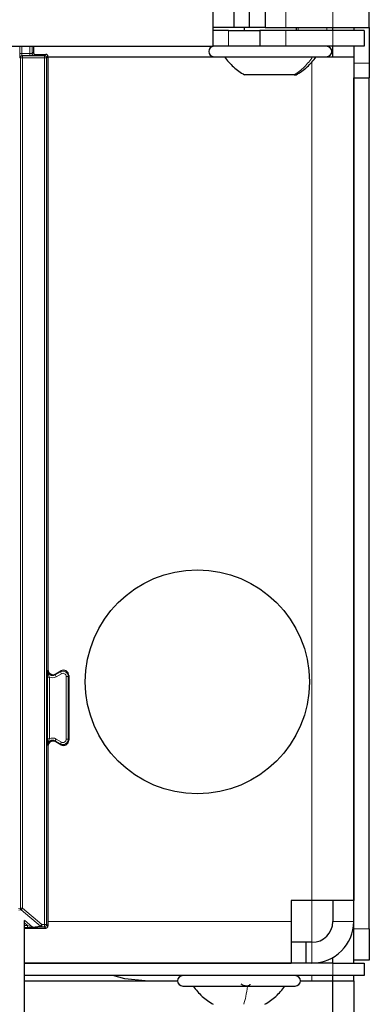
# Model space of a CAD drawing. Header units: millimetres. Extents: x 5 to 418, y 2 to 292.
# Tile 18 of 90: x 135 to 141, y 120 to 136. Entities that reach past the tile are written whole.
import ezdxf

# ---------------------------------------------------------------- set-up
doc = ezdxf.new("R2010")
doc.units = ezdxf.units.MM
doc.layers.add('SLD-0', color=7, linetype='Continuous')
doc.styles.add('SLDTEXTSTYLE0', font='TXT', dxfattribs={"width": 0.605})
doc.dimstyles.new('SLDDIMSTYLE2', dxfattribs={"dimtxt": 3.5, "dimasz": 3.302, "dimexe": 0, "dimexo": 0.0625, "dimgap": 0.875, "dimtad": 1, "dimdec": 0, "dimlfac": 6, "dimrnd": 1e-09, "dimzin": 12, "dimdsep": 46, "dimtxsty": 'SLDTEXTSTYLE0', "dimsah": 1, "dimcen": 0.09, "dimadec": 0, "dimazin": 3, "dimtfac": 1, "dimtofl": 0, "dimtmove": 0, "dimatfit": 3, "dimfxl": 1, "dimfrac": 2, "dimtolj": 1, "dimtzin": 12, "dimarcsym": 0})

# ---------------------------------------------------------------- blocks, each defined once
blk = doc.blocks.new('_D_2')
at = {"layer": 'SLD-0', "color": 7}
for p, q in [((138.33, 260.307), (152.205, 260.307)), ((151.205, 88.91), (151.205, 260.307)), ((129.652, 88.91), (152.205, 88.91))]:
    blk.add_line(p, q, dxfattribs=at)
for points in [[(151.205, 260.307), (150.697, 257.005), (151.713, 257.005)], [(151.205, 88.91), (151.713, 92.212), (150.697, 92.212)]]:
    blk.add_solid(points, dxfattribs=at)
at = {"layer": 'SLD-0', "color": 7, "insert": (146.694, 169.261), "char_height": 3.5, "attachment_point": 1, "rotation": 90, "style": 'SLDTEXTSTYLE0'}
blk.add_mtext('1028', dxfattribs=at)

msp = doc.modelspace()

# ---------------------------------------------------------------- linework, layer by layer
at = {"color": 7, "linetype": 'Continuous', "lineweight": 18}
for p, q in [((140.163, 135.4737), (140.163, 158.1404)), ((139.413, 135.4737), (139.413, 135.7237)), ((139.6083, 135.4237), (139.6083, 135.4737)), ((140.0654, 135.4237), (140.0654, 135.4737)), ((138.4964, 135.1737), (138.4964, 135.4237)), ((139.413, 135.4237), (139.413, 135.1737)), ((140.163, 135.4237), (140.163, 135.1737)), ((135.1579, 135.057), (135.1579, 135.1737)), ((135.1913, 135.1737), (135.1913, 135.057)), ((135.3201, 135.057), (135.3201, 135.1737)), ((135.3534, 135.1737), (135.3534, 135.0571)), ((140.0654, 135.1737), (140.0654, 135.1737)), ((135.1579, 135.057), (135.1913, 135.057)), ((135.1667, 134.9896), (135.1591, 134.9903)), ((135.1667, 134.9896), (135.2, 134.9896)), ((135.1667, 121.3856), (135.1667, 134.9896)), ((135.1913, 135.057), (135.3201, 135.057)), ((135.1924, 135.0237), (135.2, 135.0229)), ((135.3201, 135.0237), (135.1924, 135.0237)), ((135.2, 134.9896), (135.2, 135.0229)), ((135.2, 135.0229), (135.5525, 135.0229)), ((135.2, 134.9896), (135.2, 121.3856)), ((135.5525, 134.9896), (135.2, 134.9896)), ((135.3201, 135.0237), (135.3201, 135.057)), ((135.3534, 135.0571), (135.374, 135.0777)), ((135.4073, 135.0444), (135.3867, 135.0238)), ((135.5525, 135.0229), (135.574, 135.0444)), ((135.5525, 134.9896), (135.5525, 135.0229)), ((135.5525, 134.9896), (135.5858, 134.9896)), ((135.5525, 121.1237), (135.5525, 134.9896)), ((135.6073, 135.011), (135.5858, 134.9896)), ((135.5858, 134.9896), (135.5858, 121.1237)), ((140.0654, 135.0071), (140.0654, 135.0071)), ((139.8297, 121.5071), (139.8297, 134.931)), ((140.4964, 134.9047), (140.7464, 134.9047)), ((135.5985, 124.0966), (135.5985, 125.0842)), ((135.5985, 125.0842), (135.6319, 125.0842)), ((135.5986, 125.1895), (135.6073, 125.2046)), ((135.6319, 125.0842), (135.6319, 124.0966)), ((135.7236, 125.1174), (135.807, 125.1655)), ((135.7323, 125.1324), (135.7236, 125.1174)), ((135.7403, 125.0885), (135.7236, 125.1174)), ((135.8236, 125.1366), (135.7403, 125.0885)), ((135.807, 125.1655), (135.8157, 125.1805)), ((135.8236, 125.1366), (135.807, 125.1655)), ((135.8986, 125.0933), (135.932, 125.0933)), ((135.8986, 124.0875), (135.8986, 125.0933)), ((135.9407, 125.1083), (135.932, 125.0933)), ((135.932, 125.0933), (135.932, 124.0875)), ((135.5985, 124.0966), (135.6319, 124.0966)), ((135.6073, 123.9762), (135.5986, 123.9912)), ((135.7236, 124.0634), (135.7403, 124.0923)), ((135.807, 124.0153), (135.7236, 124.0634)), ((135.7236, 124.0634), (135.7323, 124.0484)), ((135.7403, 124.0923), (135.8236, 124.0442)), ((135.8236, 124.0442), (135.807, 124.0153)), ((135.8157, 124.0003), (135.807, 124.0153)), ((135.8986, 124.0875), (135.932, 124.0875)), ((135.932, 124.0875), (135.9407, 124.0724)), ((139.8297, 121.5071), (139.8297, 120.8404)), ((135.1346, 121.3824), (135.1667, 121.3856)), ((135.1786, 121.36), (135.1406, 121.3562)), ((135.1667, 121.3856), (135.2, 121.3856)), ((135.2, 121.3856), (135.1786, 121.36)), ((135.4908, 121.0981), (135.1786, 121.36)), ((135.2, 121.3856), (135.5122, 121.1237)), ((135.2305, 121.1962), (135.3627, 121.0853)), ((135.2806, 121.1107), (135.2308, 121.1525)), ((135.4908, 121.0981), (135.5122, 121.1237)), ((135.5122, 121.1237), (135.5525, 121.1237)), ((135.5122, 121.0903), (135.5122, 121.1237)), ((135.5525, 121.1237), (135.5858, 121.1237)), ((135.5525, 121.0903), (135.5525, 121.1237)), ((135.5858, 121.1237), (135.6073, 121.1022)), ((139.4964, 121.1737), (135.6073, 121.1737)), ((140.163, 121.1737), (140.4964, 121.1737)), ((135.2308, 121.1107), (135.2806, 121.1107)), ((135.2806, 121.0774), (135.2308, 121.0774)), ((135.2806, 121.1107), (135.2806, 121.0774)), ((135.3627, 121.0853), (135.4908, 121.0981)), ((135.5122, 121.0903), (135.3842, 121.0775)), ((135.5525, 121.0903), (135.5122, 121.0903)), ((135.574, 121.0689), (135.5525, 121.0903)), ((140.4964, 121.0571), (140.7464, 121.0571)), ((139.8297, 120.8404), (139.8297, 120.5071)), ((140.163, 120.3071), (140.163, 120.5071)), ((139.8297, 120.3071), (139.8297, 120.2237))]:
    msp.add_line(p, q, dxfattribs=at)
at = {"color": 7, "linetype": 'Continuous', "lineweight": 25}
for p, q in [((140.7464, 135.4737), (140.7464, 158.1404)), ((138.2464, 135.7237), (138.2464, 135.1737)), ((138.5797, 135.7237), (138.5797, 135.4737)), ((138.8297, 135.4737), (138.8297, 135.7237)), ((139.0797, 135.7237), (139.0797, 135.4737)), ((138.5797, 135.4737), (138.2464, 135.4737)), ((138.8297, 135.4737), (138.5797, 135.4737)), ((138.7464, 135.4737), (138.7464, 135.4237)), ((139.0797, 135.4737), (138.8297, 135.4737)), ((139.0797, 135.4737), (139.413, 135.4737)), ((139.413, 135.4737), (140.163, 135.4737)), ((139.5797, 135.4237), (139.5797, 135.4737)), ((140.163, 135.4737), (140.7464, 135.4737)), ((140.163, 135.4237), (140.163, 135.4737)), ((140.4964, 135.4737), (140.4964, 135.4237)), ((140.7464, 135.4737), (140.7464, 134.9047)), ((138.4964, 135.4237), (138.2464, 135.4237)), ((138.4964, 135.4237), (138.9964, 135.4237)), ((138.9964, 135.4237), (138.9964, 135.1737)), ((139.413, 135.4237), (138.9964, 135.4237)), ((140.163, 135.4237), (139.413, 135.4237)), ((140.663, 135.4237), (140.163, 135.4237)), ((140.663, 135.4237), (140.663, 135.1737)), ((60.413, 135.1737), (138.2464, 135.1737)), ((135.374, 135.1737), (135.374, 135.0777)), ((138.4964, 135.1737), (138.2464, 135.1737)), ((138.9964, 135.1737), (138.4964, 135.1737)), ((139.413, 135.1737), (138.9964, 135.1737)), ((140.163, 135.1737), (139.413, 135.1737)), ((140.663, 135.1737), (140.163, 135.1737)), ((140.163, 135.0071), (140.163, 135.1737)), ((140.4964, 135.1737), (140.4964, 135.0071)), ((135.4073, 135.0444), (135.574, 135.0444)), ((135.6073, 135.011), (135.6073, 125.2046)), ((135.6073, 135.0071), (138.263, 135.0071)), ((138.263, 135.0071), (139.9944, 135.0071)), ((139.9944, 135.0071), (140.063, 135.0071)), ((140.063, 135.0071), (140.4964, 135.0071)), ((140.4964, 135.0071), (140.4964, 121.5071)), ((140.7464, 134.9047), (140.7464, 134.669)), ((139.5441, 134.7154), (138.7505, 134.7154)), ((139.5441, 134.7154), (139.5755, 134.7154)), ((140.4964, 134.669), (140.7464, 134.669)), ((140.4964, 121.0571), (140.4964, 134.669)), ((140.7464, 121.0571), (140.7464, 134.669)), ((135.7323, 125.1324), (135.8157, 125.1805)), ((135.9407, 125.1083), (135.9407, 124.0724)), ((135.6073, 123.9762), (135.6073, 121.1022)), ((135.8157, 124.0003), (135.7323, 124.0484)), ((139.8297, 121.5071), (139.4964, 121.5071)), ((139.4964, 121.5071), (139.4964, 121.1737)), ((140.4964, 121.5071), (139.8297, 121.5071)), ((140.163, 121.5071), (140.163, 121.1737)), ((135.2308, 104.6152), (135.2308, 121.1902)), ((139.4964, 121.1737), (139.4964, 120.5071)), ((135.2308, 121.0689), (135.574, 121.0689)), ((140.4964, 120.5571), (140.4964, 121.0571)), ((140.7464, 121.0571), (140.7464, 120.5571)), ((139.7321, 120.8404), (139.4964, 120.8404)), ((139.7321, 120.8404), (139.7321, 120.5071)), ((139.8297, 120.8404), (139.7321, 120.8404)), ((135.2308, 120.5071), (139.4964, 120.5071)), ((140.163, 120.5071), (135.2308, 120.5071)), ((140.163, 120.5071), (140.163, 120.5964)), ((140.163, 120.5071), (140.663, 120.5071)), ((140.7464, 120.5571), (140.4964, 120.5571)), ((140.4964, 120.5071), (140.4964, 120.5571)), ((140.663, 120.5071), (140.663, 120.3071)), ((140.163, 120.3071), (135.2308, 120.3071)), ((135.2308, 120.2237), (137.6797, 120.2237)), ((139.6464, 120.2237), (140.163, 120.2237)), ((140.663, 120.3071), (140.163, 120.3071)), ((140.163, 120.2237), (140.163, 120.3071)), ((140.163, 106.5571), (140.163, 120.2237)), ((140.163, 120.2237), (140.4964, 120.2237)), ((140.4964, 120.2237), (140.4964, 120.3071)), ((140.4964, 120.2237), (140.4964, 106.2237)), ((137.763, 120.1404), (138.8291, 120.1404)), ((138.8291, 120.1404), (139.563, 120.1404))]:
    msp.add_line(p, q, dxfattribs=at)
at = {"color": 7, "linetype": 'Continuous', "lineweight": 25, "flags": 128}
msp.add_lwpolyline([(137.163, 120.2237), (136.8379, 120.2557), (136.6426, 120.3071)], dxfattribs=at)
at = {"color": 7, "linetype": 'Continuous', "lineweight": 25}
msp.add_circle((137.9964, 125.0071), 1.7917, dxfattribs=at)
for centre, radius, start, end in [((138.263, 135.0904), 0.0833, 90, 270), ((140.063, 135.0904), 0.0833, 270, 90), ((135.4073, 135.0777), 0.0333, 180.00017, 269.99983), ((135.574, 135.011), 0.0333, 0.00017, 89.99983), ((135.6907, 125.2046), 0.0833, 180.0003, 299.9997), ((135.8573, 125.1083), 0.0833, 0.0003, 119.9997), ((135.6907, 123.9762), 0.0833, 60.0003, 179.9997), ((135.8573, 124.0724), 0.0833, 240.0003, 359.9997), ((139.8297, 121.1737), 0.6667, 270, 0), ((139.8297, 121.1737), 0.3333, 270, 0), ((135.574, 121.1022), 0.0333, 270.00017, 359.99983), ((137.763, 120.2237), 0.0833, 90, 270), ((139.563, 120.2237), 0.0833, 270, 90)]:
    msp.add_arc(centre, radius, start, end, dxfattribs=at)
at = {"color": 7, "linetype": 'Continuous', "lineweight": 18}
for centre, radius, start, end in [((135.1924, 134.9903), 0.0333, 90.00636, 180.00228), ((135.2, 134.9896), 0.0333, 90.00636, 180.00228), ((135.3867, 135.0571), 0.0333, 180.0002, 269.9998), ((135.5525, 134.9896), 0.0333, 0.0002, 89.9998), ((135.682, 125.1895), 0.0833, 180.00042, 299.99958), ((135.682, 125.1895), 0.1167, 244.55993, 299.9997), ((135.8486, 125.0933), 0.0833, 0.00018, 119.99982), ((135.8486, 125.0933), 0.05, 0.0003, 119.9997), ((135.682, 123.9912), 0.0833, 60.00042, 179.99958), ((135.682, 123.9912), 0.1167, 60.0003, 115.44007), ((135.8486, 124.0875), 0.0833, 240.00018, 359.99982), ((135.8486, 124.0875), 0.05, 240.0003, 359.9997), ((135.2, 121.3856), 0.0333, 180.00099, 229.99351), ((135.5525, 121.1237), 0.0333, 270.0002, 359.9998), ((135.3842, 121.1109), 0.0333, 229.99382, 269.99754), ((135.5122, 121.1237), 0.0333, 229.99382, 269.99754)]:
    msp.add_arc(centre, radius, start, end, dxfattribs=at)
for centre, major_axis, ratio, start_param, end_param in [((135.1591, 135.057), (0, 0.0667), 0.0174551, 1.5707963, 3.1398473), ((135.1924, 135.057), (0, 0.0333), 0.0349101, 1.5707963, 3.1398473), ((135.3201, 135.0571), (0.0333, 0), 0.0034907, 4.712389, 6.28144), ((135.3201, 135.0238), (0.0667, 0), 0.0017453, 4.712389, 6.28144), ((135.2805, 121.1109), (0.0823, -0.0255), 0.0008127, 4.7143263, 6.2725671), ((135.2805, 121.0775), (0.1037, 0), 0.0011218, 4.7137261, 6.2719669)]:
    msp.add_ellipse(centre, major_axis=major_axis, ratio=ratio, start_param=start_param, end_param=end_param, dxfattribs=at)
at = {"color": 7, "linetype": 'Continuous', "lineweight": 25}
for points, knots in [([(138.4298, 135.0071), (138.4749, 134.9493), (138.5652, 134.8336), (138.6888, 134.7548), (138.7506, 134.7154)], [0, 0, 0, 0, 0.5, 1, 1, 1, 1]), ([(139.5754, 134.7154), (139.6373, 134.7548), (139.7609, 134.8336), (139.8511, 134.9493), (139.8962, 135.0071)], [0, 0, 0, 0, 0.5, 1, 1, 1, 1]), ([(137.9297, 120.1404), (137.9748, 120.0826), (138.065, 119.967), (138.1887, 119.8881), (138.2505, 119.8487)], [0, 0, 0, 0, 0.5000001, 1, 1, 1, 1]), ([(138.8371, 120.1689), (138.8372, 120.165), (138.8375, 120.1572), (138.8281, 120.148), (138.8113, 120.1419), (138.7881, 120.1396), (138.7616, 120.1418), (138.7361, 120.1479), (138.714, 120.1572), (138.7043, 120.165), (138.6994, 120.1689)], [0, 0, 0, 0, 0.1252207, 0.2494814, 0.3743239, 0.4990613, 0.6238954, 0.7493873, 0.8744403, 1, 1, 1, 1]), ([(139.0755, 119.8487), (139.1373, 119.8881), (139.261, 119.967), (139.3512, 120.0826), (139.3963, 120.1404)], [0, 0, 0, 0, 0.4999999, 1, 1, 1, 1])]:
    msp.add_open_spline(points, degree=3, knots=knots, dxfattribs=at)
at = {"color": 7, "linetype": 'Continuous', "lineweight": 18}
for points in [[(139.8404, 135.0071), (139.7987, 134.9493), (139.7154, 134.8336), (139.6012, 134.7548), (139.5441, 134.7154)], [(138.7984, 120.1404), (138.79, 120.0826), (138.7734, 119.967), (138.7506, 119.8881), (138.7391, 119.8487)]]:
    msp.add_open_spline(points, degree=3, dxfattribs=at)
for points, knots in [([(135.5985, 125.0842), (135.5985, 125.0956), (135.5985, 125.1204), (135.5986, 125.1527), (135.5986, 125.1743), (135.5986, 125.1861), (135.5986, 125.1894), (135.5986, 125.1895)], [0, 0, 0, 0, 0.264538, 0.5779488, 0.8835529, 0.9948101, 1, 1, 1, 1]), ([(135.5986, 125.1895), (135.5986, 125.1893), (135.5987, 125.1839), (135.6, 125.1654), (135.6086, 125.1373), (135.6226, 125.1095), (135.6292, 125.0914), (135.6319, 125.0842)], [0, 0, 0, 0, 0.0065778, 0.1475179, 0.504522, 0.8004523, 1, 1, 1, 1]), ([(135.5986, 123.9912), (135.5986, 123.9914), (135.5986, 123.9946), (135.5986, 124.0065), (135.5986, 124.0281), (135.5985, 124.0604), (135.5985, 124.0852), (135.5985, 124.0966)], [0, 0, 0, 0, 0.00518986, 0.11644711, 0.42205118, 0.73546195, 1, 1, 1, 1]), ([(135.5986, 123.9912), (135.5986, 123.9915), (135.5987, 123.9969), (135.6, 124.0154), (135.6086, 124.0435), (135.6226, 124.0713), (135.6292, 124.0893), (135.6319, 124.0966)], [0, 0, 0, 0, 0.00657784, 0.1475179, 0.50452201, 0.80045231, 1, 1, 1, 1])]:
    msp.add_open_spline(points, degree=3, knots=knots, dxfattribs=at)

# ---------------------------------------------------------------- dimensions: what is measured, and where the dimension line sits
at = {"layer": 'SLD-0', "color": 7}
dim = msp.add_linear_dim(base=(151.2053, 260.3071), p1=(129.6515, 88.9099), p2=(138.3297, 260.3071), angle=90, dimstyle='SLDDIMSTYLE2', dxfattribs=at)
dim.commit()
dim.dimension.update_dxf_attribs({"geometry": '_D_2', "text_midpoint": (151.2053, 174.6085), "dimtype": 160})

doc.saveas('drawing.dxf')
